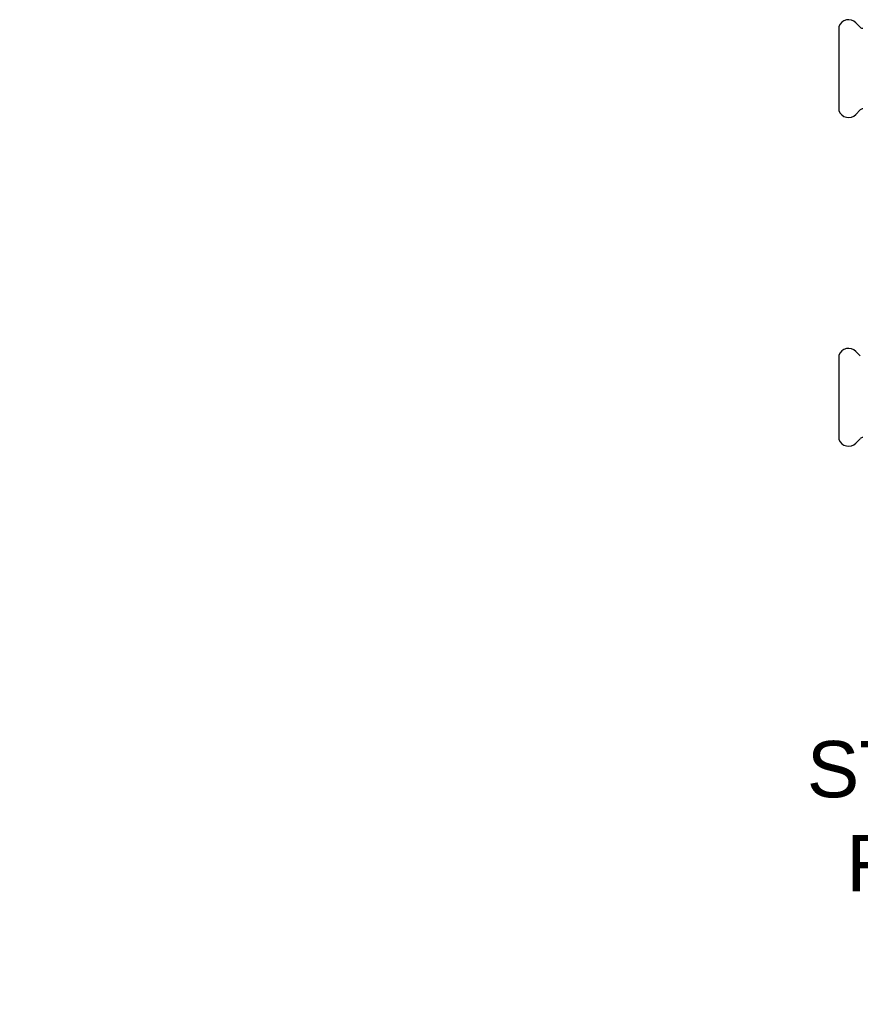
# Model space of a CAD drawing. Header units: millimetres. Extents: x 45 to 3732, y 63 to 326.
# Tile 1 of 4: x 45 to 269, y 63 to 325. Entities that reach past the tile are written whole.
import ezdxf

# ---------------------------------------------------------------- set-up
doc = ezdxf.new("R2010")
doc.units = ezdxf.units.MM
doc.layers.add('DEATIL', color=2, linetype='Continuous')
doc.layers.add('TEXT', color=7, linetype='Continuous')
doc.styles.add('fastrack', font='ARIAL.TTF')

msp = doc.modelspace()

# ---------------------------------------------------------------- linework, layer by layer
at = {"layer": 'DEATIL'}
for p, q in [((263.06, 323.08), (263.06, 300.58)), ((268.77, 322.85), (267.57, 324.05)), ((268.77, 300.81), (267.57, 299.61)), ((268.77, 235.31), (267.57, 236.51)), ((263.06, 235.54), (263.06, 213.04)), ((268.77, 213.27), (267.57, 212.07))]:
    msp.add_line(p, q, dxfattribs=at)
for centre, radius, start, end in [((265.63, 322.11), 2.74, 102.195, 159.3634), ((265.63, 322.11), 2.74, 44.9964, 102.1857), ((269.48, 323.56), 1, 225.005, 269.9795), ((265.63, 301.55), 2.74, 200.6366, 257.805), ((265.63, 301.55), 2.74, 257.8143, 315.0036), ((269.48, 300.1), 1, 90.0205, 134.995), ((265.63, 234.57), 2.74, 102.195, 159.3634), ((265.63, 234.58), 2.74, 44.9964, 102.1857), ((265.63, 214.01), 2.74, 200.6366, 257.805), ((269.48, 212.57), 1, 90.0205, 134.995), ((265.63, 214.01), 2.74, 257.8143, 315.0036)]:
    msp.add_arc(centre, radius, start, end, dxfattribs=at)

# ---------------------------------------------------------------- texts
at = {"layer": 'TEXT', "insert": (44.81, 157.76), "char_height": 15, "width": 610.7018, "attachment_point": 1, "style": 'fastrack'}
msp.add_mtext('\\pi237.57;HATTERSLEY\\P\\pi209.71;STRAINER VALVES\\P\\pi220.24;Fig.817-PF_18MM', dxfattribs=at)

doc.saveas('drawing.dxf')
